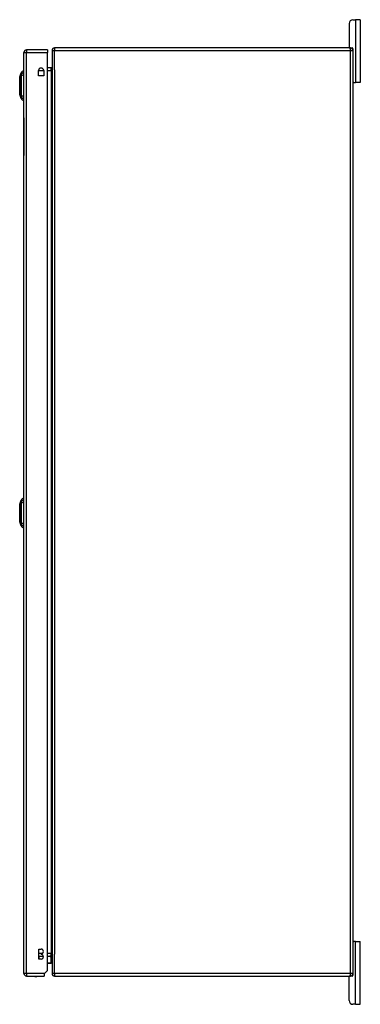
# Model space of a CAD drawing. Header units: inches. Extents: x 28 to 747, y 82 to 345.
# Tile 22 of 31: x 416 to 430, y 189 to 228. Entities that reach past the tile are written whole.
import ezdxf

# ---------------------------------------------------------------- set-up
doc = ezdxf.new("R2010")
doc.units = ezdxf.units.IN
doc.header["$MEASUREMENT"] = 0
doc.layers.add('Visible Edges(ANSI)', color=7, linetype='Continuous', lineweight=25)
doc.layers.add('Visible Tangent Edges(ANSI)', color=7, linetype='Continuous', lineweight=25)

msp = doc.modelspace()

# ---------------------------------------------------------------- linework, layer by layer
at = {"layer": 'Visible Edges(ANSI)'}
for p, q in [((429.178, 228.261), (429.178, 227.323)), ((429.334, 228.417), (429.441, 228.417)), ((429.628, 228.417), (429.441, 228.417)), ((429.628, 228.417), (429.628, 225.917)), ((429.237, 227.292), (417.435, 227.292)), ((429.237, 227.292), (429.305, 227.292)), ((429.336, 227.261), (429.336, 227.193)), ((416.216, 190.393), (416.216, 227.113)), ((417.15, 227.212), (416.315, 227.212)), ((417.15, 227.212), (417.15, 227.113)), ((417.15, 190.51), (417.15, 227.113)), ((417.336, 227.193), (417.336, 190.391)), ((429.336, 227.193), (429.336, 190.391)), ((417.305, 226.494), (417.15, 226.494)), ((416.046, 226.145), (416.108, 226.304)), ((416.2, 226.378), (416.2, 226.31)), ((416.2, 226.199), (416.2, 226.31)), ((416.2, 226.199), (416.2, 225.376)), ((416.799, 226.184), (416.799, 226.388)), ((417.002, 226.184), (416.799, 226.184)), ((417.002, 226.388), (417.002, 226.184)), ((429.367, 225.917), (429.336, 225.917)), ((429.367, 225.917), (429.441, 225.917)), ((429.628, 225.917), (429.441, 225.917)), ((416.108, 225.271), (416.046, 225.431)), ((416.2, 225.265), (416.2, 225.376)), ((416.2, 225.265), (416.2, 225.197)), ((416.21, 224.503), (416.21, 224.753)), ((416.216, 224.753), (416.21, 224.753)), ((416.21, 224.503), (416.21, 223.003)), ((416.21, 222.753), (416.21, 223.003)), ((416.21, 222.753), (416.216, 222.753)), ((416.046, 209.11), (416.108, 209.269)), ((416.2, 209.343), (416.2, 209.275)), ((416.2, 209.164), (416.2, 209.275)), ((416.2, 209.164), (416.2, 208.341)), ((416.108, 208.236), (416.046, 208.396)), ((416.2, 208.23), (416.2, 208.341)), ((416.2, 208.23), (416.2, 208.162)), ((429.336, 191.667), (429.367, 191.667)), ((429.441, 191.667), (429.367, 191.667)), ((429.441, 191.667), (429.628, 191.667)), ((429.628, 189.167), (429.628, 191.667)), ((416.805, 190.969), (416.805, 191.369)), ((416.805, 191.369), (416.9, 191.369)), ((416.9, 191.179), (416.9, 191.159)), ((416.805, 191.09), (416.991, 191.09)), ((416.9, 190.969), (416.805, 190.969)), ((417.15, 191.09), (417.305, 191.09)), ((417.286, 190.795), (417.15, 190.795)), ((417.26, 191.084), (417.3, 191.045)), ((417.306, 190.815), (417.306, 191.031)), ((417.033, 190.393), (417.016, 190.376)), ((417.016, 190.376), (417.016, 190.294)), ((417.15, 190.51), (417.033, 190.393)), ((429.336, 190.391), (429.336, 190.323)), ((416.315, 190.294), (417.016, 190.294)), ((417.435, 190.292), (429.237, 190.292)), ((429.178, 189.323), (429.178, 190.261)), ((429.305, 190.292), (429.237, 190.292)), ((429.441, 189.167), (429.334, 189.167)), ((429.441, 189.167), (429.628, 189.167))]:
    msp.add_line(p, q, dxfattribs=at)
at = {"layer": 'Visible Edges(ANSI)', "flags": 128}
for points in [[(416.045, 226.143), (416.045, 226.142), (416.045, 226.141), (416.045, 226.139), (416.045, 226.136), (416.045, 226.132), (416.045, 226.128), (416.045, 226.122), (416.045, 226.116), (416.045, 226.109), (416.045, 226.101), (416.045, 226.092), (416.045, 226.083), (416.045, 226.073), (416.045, 226.062), (416.045, 226.051), (416.045, 226.039), (416.045, 226.026), (416.045, 226.013), (416.045, 225.999), (416.045, 225.985), (416.045, 225.97), (416.045, 225.955), (416.045, 225.94), (416.045, 225.924), (416.045, 225.907), (416.045, 225.891), (416.045, 225.874), (416.045, 225.857), (416.045, 225.84), (416.045, 225.822), (416.045, 225.805), (416.045, 225.787), (416.045, 225.77), (416.045, 225.752), (416.045, 225.735), (416.045, 225.718), (416.045, 225.701), (416.045, 225.684), (416.045, 225.668), (416.045, 225.651), (416.045, 225.635), (416.045, 225.62), (416.045, 225.605), (416.045, 225.59), (416.045, 225.576), (416.045, 225.562), (416.045, 225.549), (416.045, 225.536), (416.045, 225.524), (416.045, 225.513), (416.045, 225.502), (416.045, 225.492), (416.045, 225.483), (416.045, 225.474), (416.045, 225.467), (416.045, 225.46), (416.045, 225.453), (416.045, 225.448), (416.045, 225.443), (416.045, 225.439), (416.045, 225.436), (416.045, 225.434), (416.045, 225.433), (416.045, 225.433)], [(416.045, 209.108), (416.045, 209.107), (416.045, 209.106), (416.045, 209.104), (416.045, 209.101), (416.045, 209.097), (416.045, 209.093), (416.045, 209.087), (416.045, 209.081), (416.045, 209.074), (416.045, 209.066), (416.045, 209.057), (416.045, 209.048), (416.045, 209.038), (416.045, 209.027), (416.045, 209.016), (416.045, 209.004), (416.045, 208.991), (416.045, 208.978), (416.045, 208.965), (416.045, 208.95), (416.045, 208.936), (416.045, 208.92), (416.045, 208.905), (416.045, 208.889), (416.045, 208.873), (416.045, 208.856), (416.045, 208.839), (416.045, 208.822), (416.045, 208.805), (416.045, 208.788), (416.045, 208.77), (416.045, 208.753), (416.045, 208.736), (416.045, 208.718), (416.045, 208.701), (416.045, 208.684), (416.045, 208.667), (416.045, 208.65), (416.045, 208.633), (416.045, 208.617), (416.045, 208.601), (416.045, 208.585), (416.045, 208.57), (416.045, 208.555), (416.045, 208.541), (416.045, 208.527), (416.045, 208.514), (416.045, 208.501), (416.045, 208.489), (416.045, 208.478), (416.045, 208.467), (416.045, 208.457), (416.045, 208.448), (416.045, 208.44), (416.045, 208.432), (416.045, 208.425), (416.045, 208.418), (416.045, 208.413), (416.045, 208.408), (416.045, 208.404), (416.045, 208.401), (416.045, 208.399), (416.045, 208.398), (416.045, 208.398)]]:
    msp.add_lwpolyline(points, dxfattribs=at)
at = {"layer": 'Visible Edges(ANSI)'}
for centre, radius, start, end in [((429.334, 228.261), 0.156, 90, 180), ((417.435, 227.193), 0.099, 90, 180), ((429.209, 227.323), 0.031, 180, 270), ((429.237, 227.193), 0.099, 0, 90), ((429.305, 227.261), 0.031, 0, 90), ((416.315, 227.113), 0.099, 90, 180), ((416.9, 226.388), 0.102, 0, 180), ((417.305, 226.525), 0.031, 270, 0), ((416.05, 226.143), 0.00492, 158.7495, 179.7912), ((416.218, 226.261), 0.118, 98.6009, 158.7495), ((416.192, 226.319), 0.0394, 53.1301, 78.463), ((429.367, 225.948), 0.031, 180, 270), ((416.05, 225.433), 0.00492, 180.2088, 201.2505), ((416.218, 225.314), 0.118, 201.2505, 261.3991), ((416.192, 225.256), 0.0394, 281.537, 306.8699), ((416.218, 209.226), 0.118, 98.6009, 158.7495), ((416.192, 209.284), 0.0394, 53.1301, 78.463), ((416.05, 209.108), 0.00492, 158.7495, 179.7912), ((416.05, 208.398), 0.00492, 180.2088, 201.2505), ((416.218, 208.279), 0.118, 201.2505, 261.3991), ((416.192, 208.221), 0.0394, 281.537, 306.8699), ((429.367, 191.636), 0.031, 90, 180), ((416.9, 191.274), 0.095, 270, 90), ((416.9, 191.064), 0.095, 270, 90), ((417.246, 191.071), 0.0197, 45, 90), ((417.286, 190.815), 0.0197, 270, 0), ((417.286, 191.031), 0.0197, 0, 45), ((417.305, 191.059), 0.031, 0, 90), ((416.315, 190.393), 0.099, 180, 270), ((417.435, 190.391), 0.099, 180, 270), ((429.237, 190.391), 0.099, 270, 0), ((416.693, 190.462), 0.187, 243.6372, 296.3628), ((429.209, 190.261), 0.031, 90, 180), ((429.305, 190.323), 0.031, 270, 0), ((429.334, 189.323), 0.156, 180, 270)]:
    msp.add_arc(centre, radius, start, end, dxfattribs=at)
at = {"layer": 'Visible Tangent Edges(ANSI)'}
for p, q in [((429.441, 228.417), (429.441, 225.917)), ((417.435, 227.292), (417.435, 227.193)), ((429.237, 227.193), (429.237, 227.292)), ((416.216, 227.113), (416.315, 227.113)), ((416.315, 227.212), (416.315, 227.113)), ((416.315, 227.113), (417.15, 227.113)), ((416.315, 190.393), (416.315, 227.113)), ((417.336, 227.193), (417.435, 227.193)), ((417.435, 227.193), (429.237, 227.193)), ((417.435, 226.418), (417.435, 227.193)), ((429.237, 227.193), (429.336, 227.193)), ((429.237, 190.391), (429.237, 227.193)), ((417.305, 226.395), (417.305, 226.494)), ((416.108, 226.304), (416.046, 226.145)), ((416.799, 226.395), (417.001, 226.395)), ((417.15, 226.395), (417.305, 226.395)), ((417.305, 226.395), (417.336, 226.395)), ((417.305, 226.395), (417.305, 191.189)), ((417.435, 226.418), (417.435, 191.166)), ((416.21, 224.503), (416.216, 224.503)), ((416.216, 223.003), (416.21, 223.003)), ((416.045, 208.753), (416.046, 208.753)), ((416.108, 208.753), (416.046, 208.753)), ((429.441, 189.167), (429.441, 191.667)), ((416.943, 191.189), (416.805, 191.189)), ((417.305, 191.189), (417.15, 191.189)), ((417.305, 191.189), (417.336, 191.189)), ((417.305, 191.09), (417.305, 191.189)), ((417.435, 190.391), (417.435, 191.166)), ((416.805, 191.071), (416.806, 191.071)), ((416.806, 191.071), (416.806, 191.09)), ((416.806, 191.071), (416.806, 190.969)), ((416.995, 191.071), (416.806, 191.071)), ((417.264, 191.071), (417.15, 191.071)), ((417.15, 190.815), (417.306, 190.815)), ((417.306, 191.031), (417.264, 191.071)), ((416.315, 190.393), (416.216, 190.393)), ((416.315, 190.393), (416.315, 190.294)), ((417.033, 190.393), (416.315, 190.393)), ((417.435, 190.391), (417.336, 190.391)), ((417.435, 190.391), (417.435, 190.292)), ((429.237, 190.391), (417.435, 190.391)), ((429.237, 190.292), (429.237, 190.391)), ((429.336, 190.391), (429.237, 190.391))]:
    msp.add_line(p, q, dxfattribs=at)
at = {"layer": 'Visible Tangent Edges(ANSI)', "flags": 128}
for points in [[(416.045, 226.062), (416.045, 226.069), (416.045, 226.075), (416.045, 226.081), (416.045, 226.087), (416.045, 226.092), (416.045, 226.098), (416.046, 226.103), (416.046, 226.107), (416.046, 226.112), (416.046, 226.116), (416.046, 226.12), (416.046, 226.123), (416.046, 226.127), (416.046, 226.13), (416.046, 226.133), (416.046, 226.135), (416.046, 226.137), (416.046, 226.139), (416.046, 226.141), (416.046, 226.142), (416.046, 226.143), (416.046, 226.144), (416.046, 226.144), (416.046, 226.145)], [(416.108, 226.304), (416.108, 226.304), (416.108, 226.304), (416.108, 226.303), (416.108, 226.302), (416.108, 226.301), (416.108, 226.299), (416.108, 226.298), (416.108, 226.296), (416.107, 226.293), (416.107, 226.291), (416.107, 226.288), (416.107, 226.285), (416.107, 226.282), (416.107, 226.278), (416.107, 226.274), (416.107, 226.27), (416.107, 226.266), (416.107, 226.262), (416.107, 226.257), (416.107, 226.252), (416.107, 226.247), (416.106, 226.241), (416.106, 226.236), (416.106, 226.228)], [(416.106, 226.228), (416.106, 226.226), (416.106, 226.225), (416.106, 226.223), (416.106, 226.222), (416.106, 226.22), (416.106, 226.218), (416.106, 226.217), (416.106, 226.215), (416.106, 226.213), (416.106, 226.211), (416.106, 226.209), (416.106, 226.207), (416.106, 226.204), (416.106, 226.202), (416.106, 226.2), (416.106, 226.197), (416.106, 226.195), (416.106, 226.192), (416.106, 226.19), (416.106, 226.187), (416.106, 226.185), (416.106, 226.182), (416.106, 226.179), (416.106, 226.176)], [(416.106, 226.176), (416.106, 226.143), (416.107, 226.112), (416.107, 226.08), (416.107, 226.049), (416.107, 226.017), (416.107, 225.984), (416.107, 225.952), (416.108, 225.919), (416.108, 225.886), (416.108, 225.854), (416.108, 225.821), (416.108, 225.788), (416.108, 225.754), (416.108, 225.722), (416.108, 225.689), (416.108, 225.656), (416.107, 225.623), (416.107, 225.591), (416.107, 225.559), (416.107, 225.527), (416.107, 225.495), (416.107, 225.464), (416.106, 225.433), (416.106, 225.399)], [(416.045, 226.015), (416.045, 226.017), (416.045, 226.02), (416.045, 226.022), (416.045, 226.024), (416.045, 226.026), (416.045, 226.028), (416.045, 226.03), (416.045, 226.032), (416.045, 226.034), (416.045, 226.036), (416.045, 226.038), (416.045, 226.04), (416.045, 226.042), (416.045, 226.044), (416.045, 226.046), (416.045, 226.048), (416.045, 226.049), (416.045, 226.051), (416.045, 226.053), (416.045, 226.055), (416.045, 226.057), (416.045, 226.059), (416.045, 226.061), (416.045, 226.062)], [(416.045, 225.56), (416.045, 225.576), (416.045, 225.593), (416.045, 225.611), (416.046, 225.629), (416.046, 225.648), (416.046, 225.667), (416.046, 225.686), (416.046, 225.706), (416.046, 225.726), (416.046, 225.747), (416.046, 225.767), (416.046, 225.788), (416.046, 225.808), (416.046, 225.829), (416.046, 225.849), (416.046, 225.869), (416.046, 225.889), (416.046, 225.909), (416.046, 225.928), (416.046, 225.947), (416.045, 225.965), (416.045, 225.982), (416.045, 225.999), (416.045, 226.015)], [(416.045, 225.513), (416.045, 225.515), (416.045, 225.517), (416.045, 225.518), (416.045, 225.52), (416.045, 225.522), (416.045, 225.524), (416.045, 225.526), (416.045, 225.528), (416.045, 225.53), (416.045, 225.532), (416.045, 225.534), (416.045, 225.536), (416.045, 225.538), (416.045, 225.539), (416.045, 225.541), (416.045, 225.544), (416.045, 225.546), (416.045, 225.548), (416.045, 225.55), (416.045, 225.552), (416.045, 225.554), (416.045, 225.556), (416.045, 225.558), (416.045, 225.56)], [(416.046, 225.431), (416.046, 225.431), (416.046, 225.431), (416.046, 225.432), (416.046, 225.433), (416.046, 225.435), (416.046, 225.436), (416.046, 225.438), (416.046, 225.44), (416.046, 225.443), (416.046, 225.446), (416.046, 225.449), (416.046, 225.452), (416.046, 225.456), (416.046, 225.46), (416.046, 225.464), (416.046, 225.468), (416.046, 225.473), (416.045, 225.478), (416.045, 225.483), (416.045, 225.489), (416.045, 225.495), (416.045, 225.5), (416.045, 225.507), (416.045, 225.513)], [(416.106, 225.399), (416.106, 225.396), (416.106, 225.394), (416.106, 225.391), (416.106, 225.388), (416.106, 225.386), (416.106, 225.383), (416.106, 225.381), (416.106, 225.378), (416.106, 225.376), (416.106, 225.373), (416.106, 225.371), (416.106, 225.369), (416.106, 225.367), (416.106, 225.365), (416.106, 225.363), (416.106, 225.361), (416.106, 225.359), (416.106, 225.357), (416.106, 225.355), (416.106, 225.354), (416.106, 225.352), (416.106, 225.351), (416.106, 225.349), (416.106, 225.348)], [(416.106, 225.348), (416.106, 225.34), (416.106, 225.334), (416.107, 225.329), (416.107, 225.323), (416.107, 225.319), (416.107, 225.314), (416.107, 225.309), (416.107, 225.305), (416.107, 225.301), (416.107, 225.297), (416.107, 225.294), (416.107, 225.29), (416.107, 225.287), (416.107, 225.285), (416.107, 225.282), (416.108, 225.28), (416.108, 225.278), (416.108, 225.276), (416.108, 225.275), (416.108, 225.273), (416.108, 225.272), (416.108, 225.272), (416.108, 225.271), (416.108, 225.271)], [(416.108, 209.269), (416.108, 209.269), (416.108, 209.269), (416.108, 209.268), (416.108, 209.267), (416.108, 209.266), (416.108, 209.264), (416.108, 209.263), (416.108, 209.261), (416.107, 209.258), (416.107, 209.256), (416.107, 209.253), (416.107, 209.25), (416.107, 209.247), (416.107, 209.243), (416.107, 209.239), (416.107, 209.235), (416.107, 209.231), (416.107, 209.227), (416.107, 209.222), (416.107, 209.217), (416.107, 209.212), (416.106, 209.206), (416.106, 209.201), (416.106, 209.193)], [(416.045, 209.027), (416.045, 209.034), (416.045, 209.04), (416.045, 209.046), (416.045, 209.052), (416.045, 209.057), (416.045, 209.062), (416.046, 209.067), (416.046, 209.072), (416.046, 209.077), (416.046, 209.081), (416.046, 209.085), (416.046, 209.088), (416.046, 209.092), (416.046, 209.095), (416.046, 209.098), (416.046, 209.1), (416.046, 209.102), (416.046, 209.104), (416.046, 209.106), (416.046, 209.107), (416.046, 209.108), (416.046, 209.109), (416.046, 209.109), (416.046, 209.11)], [(416.045, 208.98), (416.045, 208.982), (416.045, 208.985), (416.045, 208.987), (416.045, 208.989), (416.045, 208.991), (416.045, 208.993), (416.045, 208.995), (416.045, 208.997), (416.045, 208.999), (416.045, 209.001), (416.045, 209.003), (416.045, 209.005), (416.045, 209.007), (416.045, 209.009), (416.045, 209.011), (416.045, 209.013), (416.045, 209.015), (416.045, 209.016), (416.045, 209.018), (416.045, 209.02), (416.045, 209.022), (416.045, 209.024), (416.045, 209.026), (416.045, 209.027)], [(416.046, 208.753), (416.046, 208.763), (416.046, 208.773), (416.046, 208.784), (416.046, 208.794), (416.046, 208.804), (416.046, 208.814), (416.046, 208.824), (416.046, 208.834), (416.046, 208.844), (416.046, 208.854), (416.046, 208.864), (416.046, 208.874), (416.046, 208.883), (416.046, 208.893), (416.046, 208.902), (416.046, 208.912), (416.046, 208.921), (416.045, 208.93), (416.045, 208.939), (416.045, 208.947), (416.045, 208.956), (416.045, 208.964), (416.045, 208.972), (416.045, 208.98)], [(416.106, 209.193), (416.106, 209.192), (416.106, 209.191), (416.106, 209.191), (416.106, 209.19), (416.106, 209.189), (416.106, 209.188), (416.106, 209.188), (416.106, 209.187), (416.106, 209.186), (416.106, 209.185), (416.106, 209.184), (416.106, 209.183), (416.106, 209.182), (416.106, 209.182), (416.106, 209.181), (416.106, 209.18), (416.106, 209.179), (416.106, 209.178), (416.106, 209.177), (416.106, 209.176), (416.106, 209.175), (416.106, 209.174), (416.106, 209.173), (416.106, 209.171)], [(416.106, 209.171), (416.106, 209.17), (416.106, 209.169), (416.106, 209.168), (416.106, 209.167), (416.106, 209.166), (416.106, 209.165), (416.106, 209.163), (416.106, 209.162), (416.106, 209.161), (416.106, 209.16), (416.106, 209.159), (416.106, 209.157), (416.106, 209.156), (416.106, 209.155), (416.106, 209.153), (416.106, 209.152), (416.106, 209.151), (416.106, 209.15), (416.106, 209.148), (416.106, 209.147), (416.106, 209.145), (416.106, 209.144), (416.106, 209.143), (416.106, 209.141)], [(416.106, 209.141), (416.106, 209.123), (416.106, 209.108), (416.107, 209.092), (416.107, 209.077), (416.107, 209.061), (416.107, 209.045), (416.107, 209.03), (416.107, 209.014), (416.107, 208.998), (416.107, 208.982), (416.107, 208.966), (416.107, 208.949), (416.107, 208.933), (416.107, 208.917), (416.107, 208.901), (416.108, 208.884), (416.108, 208.868), (416.108, 208.852), (416.108, 208.835), (416.108, 208.819), (416.108, 208.802), (416.108, 208.786), (416.108, 208.769), (416.108, 208.753)], [(416.045, 208.525), (416.045, 208.533), (416.045, 208.541), (416.045, 208.55), (416.045, 208.558), (416.045, 208.567), (416.045, 208.576), (416.046, 208.585), (416.046, 208.594), (416.046, 208.603), (416.046, 208.613), (416.046, 208.622), (416.046, 208.632), (416.046, 208.641), (416.046, 208.651), (416.046, 208.661), (416.046, 208.671), (416.046, 208.681), (416.046, 208.691), (416.046, 208.702), (416.046, 208.712), (416.046, 208.722), (416.046, 208.732), (416.046, 208.742), (416.046, 208.753)], [(416.045, 208.478), (416.045, 208.48), (416.045, 208.482), (416.045, 208.483), (416.045, 208.485), (416.045, 208.487), (416.045, 208.489), (416.045, 208.491), (416.045, 208.493), (416.045, 208.495), (416.045, 208.497), (416.045, 208.499), (416.045, 208.501), (416.045, 208.502), (416.045, 208.504), (416.045, 208.506), (416.045, 208.508), (416.045, 208.511), (416.045, 208.513), (416.045, 208.515), (416.045, 208.517), (416.045, 208.519), (416.045, 208.521), (416.045, 208.523), (416.045, 208.525)], [(416.046, 208.396), (416.046, 208.396), (416.046, 208.396), (416.046, 208.397), (416.046, 208.398), (416.046, 208.4), (416.046, 208.401), (416.046, 208.403), (416.046, 208.405), (416.046, 208.408), (416.046, 208.411), (416.046, 208.414), (416.046, 208.417), (416.046, 208.421), (416.046, 208.425), (416.046, 208.429), (416.046, 208.433), (416.046, 208.438), (416.045, 208.443), (416.045, 208.448), (416.045, 208.454), (416.045, 208.46), (416.045, 208.465), (416.045, 208.472), (416.045, 208.478)], [(416.108, 208.753), (416.108, 208.736), (416.108, 208.72), (416.108, 208.703), (416.108, 208.687), (416.108, 208.67), (416.108, 208.654), (416.108, 208.637), (416.108, 208.621), (416.107, 208.605), (416.107, 208.588), (416.107, 208.572), (416.107, 208.556), (416.107, 208.54), (416.107, 208.524), (416.107, 208.508), (416.107, 208.492), (416.107, 208.476), (416.107, 208.46), (416.107, 208.444), (416.107, 208.429), (416.107, 208.413), (416.106, 208.398), (416.106, 208.382), (416.106, 208.364)], [(416.106, 208.364), (416.106, 208.361), (416.106, 208.359), (416.106, 208.356), (416.106, 208.353), (416.106, 208.351), (416.106, 208.348), (416.106, 208.346), (416.106, 208.343), (416.106, 208.341), (416.106, 208.338), (416.106, 208.336), (416.106, 208.334), (416.106, 208.332), (416.106, 208.33), (416.106, 208.328), (416.106, 208.326), (416.106, 208.324), (416.106, 208.322), (416.106, 208.32), (416.106, 208.319), (416.106, 208.317), (416.106, 208.316), (416.106, 208.314), (416.106, 208.313)], [(416.106, 208.313), (416.106, 208.305), (416.106, 208.299), (416.107, 208.294), (416.107, 208.288), (416.107, 208.284), (416.107, 208.279), (416.107, 208.274), (416.107, 208.27), (416.107, 208.266), (416.107, 208.262), (416.107, 208.259), (416.107, 208.255), (416.107, 208.252), (416.107, 208.25), (416.107, 208.247), (416.108, 208.245), (416.108, 208.243), (416.108, 208.241), (416.108, 208.24), (416.108, 208.238), (416.108, 208.237), (416.108, 208.237), (416.108, 208.236), (416.108, 208.236)]]:
    msp.add_lwpolyline(points, dxfattribs=at)
at = {"layer": 'Visible Tangent Edges(ANSI)'}
msp.add_arc((416.05, 226.143), 0.00492, 158.7495, 179.7912, dxfattribs=at)
for centre, major_axis, ratio, start_param, end_param in [((416.22, 226.2), (-0.117, -0.016), 0.948273, 4.754759, 5.892029), ((416.22, 226.162), (-0.118, 0.005), 0.314585, 4.896593, 6.033863), ((416.22, 225.413), (-0.118, -0.005), 0.314585, 0.249322, 1.386592), ((416.22, 225.375), (-0.117, 0.016), 0.948273, 0.391156, 1.528426), ((416.22, 209.165), (-0.117, -0.016), 0.948273, 4.754759, 5.892029), ((416.22, 209.127), (-0.118, 0.005), 0.314585, 4.896593, 6.033863), ((416.22, 208.378), (-0.118, -0.005), 0.314585, 0.249322, 1.386592), ((416.22, 208.34), (-0.117, 0.016), 0.948273, 0.391156, 1.528426), ((417.246, 191.071), (0, 0.0197), 0.91745, 4.712389, 6.283185), ((417.246, 191.071), (0.0139, 0.0139), 0.852462, 5.41831, 6.283185)]:
    msp.add_ellipse(centre, major_axis=major_axis, ratio=ratio, start_param=start_param, end_param=end_param, dxfattribs=at)

doc.saveas('drawing.dxf')
